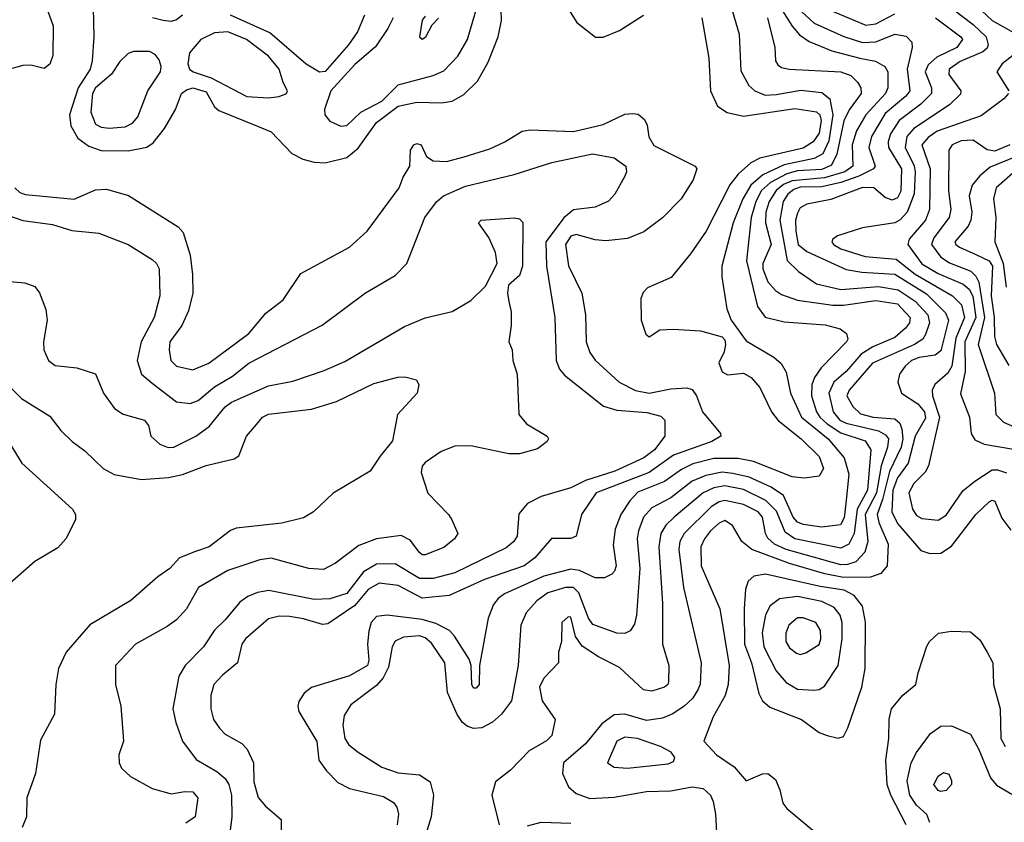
# Model space of a CAD drawing. Extents: x 501367 to 657802, y 482273 to 547541.
# Tile 19 of 256: x 519494 to 523140, y 504915 to 507888. Entities that reach past the tile are written whole.
import ezdxf

# ---------------------------------------------------------------- set-up
doc = ezdxf.new("R2010")
doc.units = 0

msp = doc.modelspace()

# ---------------------------------------------------------------- linework, layer by layer
at = {"layer": '0CON20XD'}
for points in [[(519564, 508015), (519617.8, 507865), (519617.1, 507755), (519605, 507723.3), (519585, 507706.7), (519535, 507719.2), (519505, 507718.9), (519425, 507696.2)], [(520876.8, 507895), (520856.7, 507855), (520812.1, 507787.9), (520735, 507722), (520646.8, 507625), (520622.2, 507555), (520624.4, 507535), (520642, 507512), (520683.1, 507493.1), (520705, 507496.6), (520756.9, 507545), (520835, 507586.7), (520895, 507646.9), (521025, 507681.8), (521065, 507699.1), (521116.6, 507753.4), (521152.1, 507815), (521209.4, 508010.6)], [(519765, 507987.1), (519768.8, 507825), (519761.9, 507735), (519754.7, 507705), (519710.7, 507635), (519678.6, 507535), (519683.3, 507495), (519709, 507449), (519749.7, 507419.7), (519795, 507403.3), (519895, 507402.5), (519965, 507416.1), (519988.3, 507431.7), (520030, 507485), (520070.6, 507555), (520092.9, 507615), (520111.5, 507628.5), (520135, 507635.5), (520185, 507621.2), (520215, 507565.6), (520231.8, 507551.7), (520375, 507493.8), (520425, 507472.7), (520502.3, 507392.3), (520541.9, 507371.9), (520585, 507360), (520625, 507358.2), (520705, 507377.2), (520747.4, 507412.6), (520815, 507507.4), (520895, 507568), (520965, 507582.5), (521055, 507580), (521095, 507586.6), (521138.8, 507611.2), (521189.6, 507660.4), (521229, 507731), (521265.6, 507825), (521277.8, 507885), (521275.4, 507965)], [(522285.2, 507975), (522354.4, 507864.4), (522381.4, 507831.4), (522417.7, 507807.7), (522502.2, 507772.2), (522605.9, 507745.9), (522663.8, 507733.8), (522697.5, 507715), (522708.9, 507695), (522708.9, 507635), (522700.9, 507615), (522628, 507535), (522593.5, 507476.5), (522576.9, 507425), (522579.3, 507345), (522550.2, 507325), (522475, 507302.5), (522355, 507291.4), (522323.1, 507276.9), (522295.4, 507255), (522269.7, 507215), (522257.8, 507175), (522256.5, 507135), (522277.5, 507055), (522246.4, 506985), (522246.7, 506965), (522265, 506916.7), (522292.7, 506885), (522315, 506870.5), (522375, 506848.5), (522505, 506830.7), (522545, 506830.9), (522665, 506847.9), (522745.3, 506835.3), (522792, 506785), (522789, 506765), (522775.1, 506744.9), (522735, 506710.2), (522653.7, 506676.3), (522610.7, 506649.3), (522555.2, 506585), (522509.4, 506545), (522490.5, 506505), (522507.1, 506435), (522530.8, 506405), (522555, 506393.4), (522674.4, 506364.4), (522700.6, 506350.6), (522711.6, 506335), (522708, 506305), (522684.9, 506235.1), (522667.7, 506135), (522625.5, 506055), (522634.5, 505955.5), (522624.3, 505915), (522590, 505880), (522560.3, 505869.7), (522535, 505868.6), (522332.2, 505925), (522289.2, 505945), (522265, 505967.8), (522255.7, 505985), (522245.2, 506045), (522228.8, 506065), (522175, 506092.4), (522105, 506106.3), (522085, 506101.9), (522055, 506083.7), (521955.2, 505985), (521938.7, 505955), (521935.6, 505925), (521952.6, 505785), (522017.9, 505505), (522013.8, 505426.2), (522005.8, 505405), (521986.1, 505373.9), (521955.4, 505345), (521913.1, 505316.9), (521875, 505301.1), (521815, 505291.6), (521735, 505315.8), (521695, 505312.9), (521650.2, 505279.8), (521588.8, 505205), (521508, 505135), (521503.8, 505095), (521526.3, 505046.3), (521555, 505021.3), (521605, 505003.5), (521695, 505008), (521815, 505028.4), (521905, 505031.2), (521985, 505045.9), (522025, 505040), (522052.5, 505015), (522062.4, 504992.4), (522070.9, 504945), (522075.4, 504855)], [(522112, 507995), (522158, 507835), (522165, 507698.8), (522194.3, 507644.3), (522216.5, 507625), (522255, 507609), (522295, 507610.3), (522386.9, 507626.9), (522465, 507617.8), (522494.5, 507594.5), (522506, 507536), (522491, 507439), (522468.8, 507391.2), (522436.1, 507373.9), (522325, 507350.8), (522246.5, 507313.5), (522201.9, 507275), (522172.6, 507225), (522135.8, 507135), (522094.7, 506975), (522094.7, 506935), (522113.2, 506816.8), (522128.3, 506775), (522185, 506698.7), (522287.4, 506637.4), (522314.3, 506614.3), (522332.1, 506582.1), (522348.4, 506505), (522388.8, 506415), (522487.6, 506335), (522546.8, 506265), (522565.2, 506205), (522554, 506096), (522547.2, 506042.8), (522533.2, 506016.8), (522465, 506008.3), (522395, 506018), (522375, 506026.8), (522358.8, 506045), (522322.9, 506125), (522276.6, 506156.6), (522195, 506193), (522135, 506207.3), (522095, 506211.3), (522035, 506199.9), (521985, 506178.3), (521905, 506116.8), (521835, 506080), (521804.8, 506045), (521785.2, 505995), (521780.2, 505965), (521790.4, 505855), (521778.3, 505681.7), (521771.2, 505648.8), (521755, 505623.8), (521735, 505614.1), (521705, 505614.8), (521616.9, 505646.9), (521600.9, 505670.9), (521565.2, 505765), (521544.5, 505784.5)], [(523015, 507961.3), (523095, 507885.6), (523185.9, 507835)], [(520096.7, 507905), (520075, 507887.7), (520055, 507881.3), (520025.3, 507885.3), (519986, 507895)], [(520770.4, 507905), (520745, 507843.1), (520711.6, 507795), (520625, 507696.3), (520604.2, 507694.2), (520555, 507723.3), (520419.9, 507839.9), (520275, 507904.8)], [(520995, 507901.2), (520985, 507886.7), (520974.4, 507825), (520985, 507816.2), (520998, 507825), (521021.2, 507868.8), (521045, 507893.3)], [(521528, 507925), (521557.3, 507877.3), (521627, 507823), (521655, 507823.3), (521715, 507848), (521804, 507905)], [(522375, 507931.5), (522436.8, 507875), (522546, 507826), (522615, 507803.6), (522665, 507805.5), (522735, 507834.3), (522777.3, 507827.3), (522797.5, 507805), (522798.7, 507785), (522781.2, 507705), (522790.2, 507625), (522775.7, 507605), (522699.4, 507540.6), (522648.8, 507455), (522639.3, 507415), (522661.9, 507345), (522656.6, 507335), (522602, 507308), (522534.7, 507285.3), (522465, 507268.5), (522385, 507267.3), (522360.8, 507259.2), (522338.5, 507241.5), (522321.9, 507215), (522308.5, 507145), (522335.8, 506995.8), (522378.8, 506955), (522445, 506909.7), (522535, 506887.9), (522675, 506900.1), (522747.7, 506887.7), (522810.6, 506845), (522856.9, 506795), (522863.7, 506765), (522848.5, 506721.5), (522838.2, 506705), (522807.6, 506685), (522652.3, 506615), (522566.3, 506515), (522557.1, 506495), (522579.3, 506455), (522607.9, 506427.9), (522655, 506415.5), (522735, 506409.2), (522753.2, 506393.2), (522761.1, 506371.1), (522764.5, 506335), (522757.9, 506305), (522715.3, 506214.7), (522689.5, 506110.5), (522669.2, 506055), (522675.5, 506025), (522710, 505945), (522706.6, 505865), (522683, 505837), (522645, 505822.3), (522545, 505821.9), (522475.7, 505835.7), (522345, 505873.1), (522205.3, 505925), (522167.8, 505955), (522133.8, 506013.8), (522105, 506032.2), (522085, 506023.2), (522052.4, 505995), (522030, 505965), (522017, 505935), (522017.6, 505865), (522086.3, 505705), (522121.6, 505495), (522117.5, 505425), (522107.1, 505385), (522062.5, 505305), (522027.1, 505215), (522074.6, 505164.6), (522140.3, 505120.3), (522185, 505068), (522245, 505094), (522265, 505096), (522292.9, 505072.9), (522308.6, 505035), (522320.8, 504985), (522335, 504966), (522485, 504841.5)], [(522475, 507931.6), (522627.8, 507867.8), (522665, 507873), (522735, 507909.2)], [(522948.3, 507928.3), (523025, 507870), (523073.1, 507825), (523080.2, 507795), (523076.9, 507783.1), (523061.3, 507768.7), (522976.4, 507733.6), (522936.2, 507705), (522935.2, 507685), (522979.6, 507625), (522978.3, 507611.7), (522937.3, 507572.7), (522805, 507485.2), (522779.4, 507455), (522773.1, 507415), (522806.6, 507346.6), (522810.3, 507325), (522807, 507243), (522780.6, 507175), (522755, 507147), (522735, 507135.2), (522615, 507117), (522522.3, 507087.7), (522505.4, 507075), (522501.8, 507065), (522507.5, 507055), (522535, 507039.3), (522625, 507010.8), (522740.4, 507000.4), (522810, 506945), (522948.6, 506865), (522981.6, 506831.6), (522993, 506785), (522961.2, 506708.8), (522945.9, 506604.1), (522931.9, 506578.1), (522883.6, 506536.4), (522873.1, 506515), (522874, 506495), (522900.4, 506415), (522859.5, 506235), (522847.6, 506212.4), (522805, 506169.7), (522786.5, 506135), (522800.5, 506075), (522815, 506050.9), (522835, 506040), (522895, 506033.6), (522925, 506052.7), (522987.4, 506142.6), (523031.2, 506178.8), (523095, 506220), (523115, 506220.2), (523149.1, 506209.1)], [(522020, 507895), (522045.9, 507745), (522052.9, 507625), (522077.7, 507567.7), (522114.6, 507544.6), (522175, 507531.2), (522365, 507558.8), (522445, 507546.8), (522457.8, 507535), (522462.2, 507515), (522455, 507468.2), (522432.9, 507435), (522395, 507412.4), (522234.5, 507375.5), (522202.3, 507357.7), (522154.8, 507315.2), (522124.3, 507275.7), (522036, 507104), (521978.8, 507021.2), (521907, 506933), (521818.8, 506895), (521802.6, 506877.4), (521794.4, 506855), (521795.7, 506775), (521813.1, 506723.1), (521825, 506713.3), (521865, 506738.8), (521915, 506741.9), (522015, 506735.3), (522095, 506713.1), (522105, 506701.5), (522108.3, 506685), (522102.7, 506657.3), (522083.5, 506616.5), (522095, 506583.1), (522115, 506572.7), (522175, 506578.2), (522202.8, 506562.8), (522234.7, 506525), (522278.4, 506435), (522303.2, 506403.2), (522388.4, 506335), (522455, 506269.6), (522470.7, 506225), (522455, 506196.8), (522400.9, 506189.1), (522355.3, 506194.7), (522211, 506251), (522155, 506262.6), (522065, 506262.6), (521986.6, 506243.3), (521945, 506222.3), (521882.2, 506177.8), (521782.8, 506137.2), (521753.9, 506106.1), (521720.8, 506055), (521699.8, 506000.2), (521692.1, 505942.1), (521703.2, 505865), (521697.1, 505845), (521686.4, 505833.6), (521659.2, 505820.8), (521625, 505820.3), (521567, 505847), (521535, 505852.8), (521435, 505826.2), (521289.1, 505760.9), (521265.8, 505744.2), (521248.8, 505721.2), (521229.1, 505670.9), (521196.9, 505495), (521195.4, 505425), (521185, 505411.1), (521175, 505411.9), (521168.5, 505425), (521166.4, 505495), (521158.7, 505518.7), (521104.8, 505604.8), (521085.2, 505625.2), (521035, 505651.5), (520985, 505665.5), (520855, 505682.4), (520815, 505677.7), (520795.4, 505655), (520787.1, 505622.9), (520781.4, 505575), (520787, 505515), (520781.4, 505495), (520715, 505457.3), (520575, 505414.2), (520547.5, 505392.5), (520528.3, 505361.7), (520524, 505345), (520528, 505325), (520594.3, 505214.3), (520602, 505145), (520630, 505105), (520672.4, 505062.4), (520715, 505040), (520840.7, 505010.7), (520877.8, 504987.8), (520890.5, 504970.5), (520897.3, 504945), (520892.3, 504905)], [(522262.9, 507895), (522290, 507785), (522293.3, 507735), (522301.2, 507721.2), (522315, 507711.1), (522344.2, 507704.2), (522535, 507694.8), (522571.7, 507681.7), (522596.7, 507656.7), (522609.5, 507635), (522609.8, 507615), (522565.6, 507554.4), (522546.4, 507513.6), (522520.1, 507389.9), (522500.8, 507349.2), (522465, 507332.8), (522375, 507327.8), (522335, 507317.3), (522274.9, 507285.1), (522241.7, 507255), (522220.7, 507215), (522202.6, 507155), (522186.2, 506995), (522225.9, 506825), (522255, 506786.2), (522325, 506769.1), (522477.3, 506757.3), (522532.8, 506742.8), (522555.6, 506725), (522560.4, 506705), (522556.1, 506695), (522462, 506598), (522437.7, 506562.3), (522427.9, 506535), (522425.8, 506495), (522445.2, 506435), (522457.2, 506415), (522485, 506390.9), (522535, 506357.9), (522625, 506328), (522645.6, 506295), (522634.2, 506145), (522595.1, 506074.9), (522584.3, 505985), (522564.7, 505945.3), (522535, 505929.7), (522365, 505964.9), (522329.4, 505989.4), (522296.9, 506066.9), (522256.8, 506106.8), (522175, 506147.7), (522105, 506160.8), (522065, 506154.1), (522025.3, 506134.7), (521917.5, 506045), (521887.3, 506015), (521868.3, 505985), (521860.6, 505935), (521874.8, 505724.8), (521874.3, 505574.3), (521897.5, 505495), (521896.4, 505435), (521894.3, 505425), (521882, 505415), (521835, 505400), (521804.4, 505405), (521715, 505488.2), (521637.6, 505527.6), (521577.3, 505567.3), (521552.7, 505602.7), (521535, 505674.2), (521525, 505675.7), (521502, 505655), (521500, 505585), (521489.4, 505545), (521488.9, 505505), (521435, 505449.1), (521418.9, 505415), (521428.7, 505365), (521477.5, 505295), (521465, 505236.7), (521445, 505216.7), (521380.7, 505179.3), (521312, 505108), (521255.7, 505065), (521242.5, 505015), (521270, 504905)], [(522885.3, 507895), (522979.3, 507825), (522985.3, 507815), (522964.6, 507785), (522890.5, 507749.5), (522858.9, 507721.1), (522847.7, 507695), (522870.9, 507635), (522870.9, 507615), (522831.6, 507575), (522751.3, 507515), (522718.6, 507465), (522710.2, 507435), (522711.4, 507415), (522759.2, 507335), (522757, 507253), (522745, 507228.6), (522725, 507219.8), (522699.5, 507229.5), (522656.7, 507265), (522615, 507266.4), (522498.1, 507221.9), (522409.2, 507205), (522385, 507190.9), (522375, 507171.9), (522367.6, 507145), (522367.9, 507105), (522377.6, 507055), (522409.7, 507029.7), (522555, 506962.4), (522612.5, 506952.5), (522735, 506945.1), (522851.9, 506871.9), (522922.3, 506802.3), (522933.6, 506775), (522905, 506661.6), (522885, 506645.7), (522825, 506637.2), (522796.8, 506625), (522773.1, 506605), (522751.8, 506575), (522746.6, 506545), (522760, 506505), (522819.8, 506465), (522844.6, 506435), (522848, 506412), (522810.2, 506345), (522784.7, 506245.3), (522745, 506190.4), (522727.3, 506145), (522724.1, 506065), (522745, 506021.1), (522831.9, 505921.9), (522865, 505910.5), (522905, 505911.2), (522945, 505938.2), (523035.5, 506055), (523085, 506101.5), (523095, 506108.5), (523105, 506104.4), (523131.7, 506041.7), (523165, 505997.1)], [(520415, 507598.2), (520455, 507603.1), (520482, 507615), (520485.8, 507625), (520469.1, 507655), (520455.3, 507705), (520415, 507752.3), (520334.1, 507814.1), (520265, 507842.8), (520215, 507839.8), (520164.5, 507815), (520122.7, 507765), (520116, 507725), (520122.7, 507705), (520136.4, 507695), (520202.4, 507672.4), (520335, 507603.2), (520415, 507598.2)], [(519825, 507486), (519885, 507491.7), (519911.1, 507505), (519931.6, 507528.4), (519968.1, 507625), (520015.9, 507695), (520017.3, 507715), (520009.9, 507739.9), (519995, 507759.5), (519975, 507770.4), (519915, 507770), (519895, 507762.7), (519865, 507732.7), (519834.3, 507685.7), (519775, 507635.2), (519763.4, 507615), (519757.5, 507545), (519775, 507500.6), (519795, 507489.8), (519825, 507486)], [(523172.5, 507755), (523132, 507725), (523112.3, 507695), (523157.1, 507625)], [(523156.2, 507615), (523139.2, 507595), (523055, 507531.9), (522892.2, 507475), (522857.9, 507452.1), (522835.2, 507425), (522865.4, 507335), (522864, 507185), (522848.7, 507145), (522788.7, 507075), (522783.3, 507055), (522835, 506984.1), (522895, 506948.3), (522988.7, 506908.7), (523010.3, 506890.3), (523023.9, 506863.9), (523035.1, 506785), (522994.3, 506695), (522995.7, 506585), (522977.9, 506502.1), (523011.1, 506415), (523017.5, 506355), (523031.5, 506331.5), (523065.3, 506315.3), (523175, 506297.6)], [(519476.2, 507265), (519495, 507248), (519515, 507240), (519695, 507222.9), (519775, 507257.5), (519815, 507260.5), (519896.3, 507236.3), (520080.4, 507120.4), (520099.1, 507099.1), (520125.3, 507015.3), (520134.1, 506944.1), (520134.7, 506875), (520119.1, 506809.1), (520094.8, 506755.2), (520050.3, 506695), (520047.7, 506665), (520053.6, 506625), (520075, 506604.5), (520135, 506590.8), (520194.3, 506615), (520342.2, 506725), (520405, 506800.5), (520469.6, 506850.4), (520535, 506947.5), (520715, 507045.6), (520780.8, 507105), (520898.9, 507265), (520914.3, 507305), (520938.8, 507345), (520941.2, 507405), (520953.3, 507425), (520965, 507429.2), (520981.2, 507425), (521001.1, 507381.1), (521025.5, 507365.5), (521075, 507362.7), (521139.6, 507379.6), (521235, 507409.3), (521290.8, 507435), (521355, 507474.5), (521385, 507479.5), (521545, 507473.6), (521655, 507499.3), (521735, 507537.5), (521765, 507540.8), (521785, 507538), (521808.3, 507518.3), (521817.6, 507497.6), (521823.6, 507453.6), (521842.2, 507422.2), (521995.7, 507345), (522001.9, 507335), (521987.8, 507295), (521943.1, 507225), (521875, 507154.4), (521805, 507102.2), (521745, 507077.1), (521665, 507069.2), (521625, 507072.5), (521555, 507091.9), (521535, 507086.2), (521514.8, 507055), (521526.3, 506976.3)], [(523160.7, 507425), (523105, 507401.4), (523076.4, 507406.4), (523025, 507441.9), (522980.9, 507439.1), (522947.3, 507425), (522934.7, 507405), (522933.7, 507255), (522941.9, 507185), (522936.8, 507155), (522879.6, 507080.4), (522871.4, 507055), (522905, 507008), (522936.9, 506986.9), (523016.2, 506956.2), (523035, 506938), (523046, 506916), (523067.2, 506785), (523043.4, 506685), (523104.7, 506505), (523109.1, 506425), (523137.2, 506397.2), (523185, 506376.3)], [(519452.7, 507162.7), (519505, 507144.6), (519615, 507129.2), (519687.5, 507107.5), (519787.1, 507097.1), (519895, 507054.6), (519985, 506999.4), (520001.1, 506985), (520010.3, 506965), (520013.3, 506865), (519992.4, 506785), (519943.9, 506695), (519928.9, 506625), (519944.7, 506575), (519985, 506541.7), (520075, 506472.5), (520125, 506466.7), (520155, 506476.7), (520215, 506527.5), (520282.3, 506567.7), (520342.3, 506615), (520613.5, 506756.5), (520775, 506876.5), (520885, 506940), (520927.1, 506985), (520994.8, 507155.2), (521037.2, 507212.8), (521064, 507236), (521145, 507271.1), (521325.8, 507315), (521465, 507358.6), (521615, 507391.6), (521695, 507375.8), (521738.7, 507345), (521741.1, 507325), (521733.5, 507306.5), (521697.8, 507242.2), (521674.3, 507215.7), (521625, 507193.5), (521545, 507183.1), (521510.8, 507155), (521442.9, 507065), (521444.8, 506975), (521476.4, 506785), (521480.7, 506625), (521493, 506593), (521511.5, 506571.5), (521655.7, 506455.7), (521705, 506441.7), (521817, 506433), (521868.7, 506418.7), (521883.1, 506405), (521883.7, 506345), (521845.1, 506294.9), (521805.4, 506265), (521698.2, 506215), (521589.5, 506180.5), (521535, 506153.3), (521425, 506121.5), (521374.6, 506095.4), (521342.8, 506057.2), (521336.1, 505975), (521323.6, 505955), (521295, 505931.8), (521105, 505838.8), (521025, 505817.7), (520975, 505817.7), (520885, 505872.5), (520815, 505870.6), (520767.1, 505842.9), (520705, 505762.1), (520642.6, 505742.6), (520585, 505740), (520416.4, 505773.6), (520375, 505766.5), (520338.4, 505751.6), (520309.7, 505730.3), (520255.4, 505665), (520215, 505626.8), (520175.2, 505564.8), (520106.7, 505495), (520083.6, 505456.4), (520061.5, 505335), (520071.8, 505285), (520096.8, 505215), (520147.6, 505147.6), (520223.4, 505103.4), (520255, 505077.3), (520268.7, 505055), (520278.1, 505015), (520279.6, 504935), (520269.3, 504855)], [(523187.5, 507382.5), (523088.5, 507341.5), (523049.8, 507310.2), (523021.1, 507275), (523010, 507235), (523019.6, 507175), (523016.5, 507145), (523006.5, 507123.5), (522957.8, 507065), (522960.7, 507055), (522973.9, 507045), (523035, 507018.4), (523084.3, 506994.3), (523096.9, 506975), (523091.3, 506865), (523102.6, 506785), (523104, 506714), (523111.7, 506685), (523156.9, 506606.9)], [(523181.5, 507328.5), (523110.7, 507265), (523100.9, 507225), (523109.3, 507155), (523105.1, 507065), (523136.2, 506985), (523147, 506897)], [(519385, 506923.8), (519512.9, 506912.9), (519549.4, 506899.4), (519566.7, 506876.7), (519591.2, 506815), (519595.4, 506775), (519582.2, 506695), (519583.1, 506665), (519600, 506625), (519625, 506607.5), (519705, 506598.8), (519775, 506576.7), (519804.4, 506505), (519845, 506447.5), (519877.2, 506427.2), (519956.7, 506405), (519971.2, 506385), (519980, 506345), (520012.5, 506315), (520043.5, 506303.5), (520065, 506304), (520146.7, 506345), (520195, 506381.3), (520255, 506454), (520278.3, 506471.7), (520415, 506531.8), (520505, 506549.1), (520621.5, 506588.5), (520697.6, 506622.4), (520918.6, 506751.4), (520995, 506783.5), (521095, 506806.9), (521165, 506847.5), (521218.7, 506901.3), (521262, 506985), (521256, 507025), (521231.7, 507081.7), (521193.3, 507135), (521202.5, 507145), (521325, 507154.2), (521345, 507150), (521357, 507137), (521355.9, 506975), (521345, 506940.8), (521304, 506905), (521300.8, 506875), (521305.9, 506844.1), (521314.2, 506805.8), (521314.3, 506755), (521305.8, 506695), (521318, 506665), (521320, 506625), (521335.7, 506575), (521342, 506425), (521370.7, 506390.7), (521447.5, 506345), (521452.5, 506335), (521447.5, 506325), (521411.7, 506298.3), (521345, 506280), (521305, 506279.5), (521165, 506309.5), (521105, 506308.5), (521055, 506288.8), (520995, 506247.8), (520984.4, 506234.4), (520980.3, 506210.3), (521005, 506134.2), (521082, 506055), (521094, 506035), (521116, 505985), (521104, 505965), (521065, 505933.3), (520995, 505905.6), (520985, 505905.6), (520975, 505914.4), (520939.5, 505959.5), (520907.1, 505977.1), (520815, 505964.7), (520750.4, 505939.6), (520664, 505875), (520618.5, 505851.5), (520564.7, 505854.7), (520425, 505893.7), (520382.9, 505887.1), (520265, 505847.8), (520156.2, 505785), (520111.5, 505705), (520074.4, 505665), (520040.1, 505639.9), (519922.9, 505575), (519848.6, 505495), (519848.1, 505425), (519868.5, 505345), (519877.7, 505232.3), (519878, 505215), (519860.8, 505165), (519862.5, 505135), (519870.8, 505115), (519904, 505085), (519985, 505040), (520055, 505020), (520105, 505029.4), (520135, 505028.1), (520154.2, 505005), (520144, 504935), (520108.8, 504911.2)], [(521526.3, 506976.3), (521575.3, 506875), (521588.9, 506795), (521592.3, 506695), (521605.2, 506655.2), (521625, 506626.5), (521714.5, 506545), (521774, 506514), (521825, 506503.9), (521905, 506520), (521965, 506524.4), (521985, 506518.1), (522000.5, 506495), (522023.3, 506435), (522089.2, 506355), (522090.8, 506345), (522056.9, 506325), (521915.1, 506274.9), (521825, 506210), (521628.5, 506135), (521574.7, 506055), (521554.3, 505975), (521535, 505965.5), (521463.5, 505966.5), (521401.3, 505895), (521362.3, 505865), (521215, 505814.4), (521085, 505755.3), (520985, 505745.2), (520895, 505791.9), (520825, 505800), (520785, 505776.6), (520735, 505718), (520635, 505650), (520615, 505646.9), (520545, 505668.4), (520492.7, 505677.3), (520455, 505678.7), (520415, 505668.9), (520329.6, 505595), (520317.1, 505575), (520300.5, 505505), (520245, 505460), (520213.4, 505425), (520202, 505385), (520201.3, 505335), (520211.1, 505295), (520233.4, 505263.4), (520255, 505241.2), (520316.9, 505206.9), (520336.1, 505186.1), (520359.5, 505135), (520360.5, 505065), (520376.9, 505006.9), (520404.6, 504974.6), (520462.5, 504925), (520462.5, 504885)], [(519447.2, 506537.2), (519500, 506485), (519605, 506418.9), (519646.1, 506366.1), (519688.6, 506325), (519735, 506290.6), (519803.1, 506225), (519843.5, 506203.5), (519945, 506185.2), (520045, 506191.7), (520096.3, 506203.7), (520185, 506236.2), (520288.8, 506261.2), (520305, 506272.5), (520334.4, 506345), (520371.4, 506388.6), (520392.9, 506415), (520415, 506426.9), (520575, 506445.3), (520666.6, 506473.4), (520805, 506540.4), (520894.2, 506564.2), (520920, 506565), (520963.8, 506553.8), (520972, 506535), (520965.7, 506505), (520892.9, 506425), (520875, 506327.5), (520828.3, 506271.7), (520792, 506215), (520655, 506134), (520582, 506065), (520545, 506042.5), (520465, 506022.5), (520295.5, 506004.5), (520275, 505996.2), (520195.6, 505935), (520145, 505917.7), (520085.6, 505894.4), (520050, 505855), (520005, 505823.6), (519905, 505736.4), (519754, 505646), (519666, 505545), (519637.5, 505485), (519628.2, 505425), (519623.3, 505315), (519571.4, 505218.6), (519552.9, 505095), (519520, 505005), (519518.8, 504935), (519503.3, 504895)], [(519458.9, 506315), (519501.4, 506245), (519689.2, 506075), (519700.8, 506055), (519700.8, 506035), (519664.6, 505965.4), (519635, 505931.1), (519549.5, 505880.5), (519415, 505763.1)], [(522525, 505226), (522545, 505232), (522561.5, 505265), (522612.4, 505415), (522624.7, 505485), (522626.4, 505656.4), (522614.7, 505715), (522585, 505754.7), (522547.8, 505775), (522458.7, 505788.7), (522256.4, 505833.6), (522212.9, 505827.1), (522191.4, 505808.6), (522181.9, 505778.1), (522176.5, 505705), (522178.6, 505575), (522203.7, 505505), (522231.8, 505391.8), (522245.3, 505365.3), (522271.6, 505341.6), (522389.4, 505295), (522455, 505247.5), (522485, 505236.9), (522525, 505226)], [(521544.5, 505784.5), (521515, 505784.8), (521450.4, 505765), (521409.2, 505735), (521369.4, 505690.6), (521349.4, 505645), (521339.7, 505495), (521314.7, 505365.3), (521278.1, 505315), (521244.7, 505285.3), (521205.3, 505264.7), (521175, 505261.8), (521151, 505271), (521134, 505284), (521113.8, 505313.8), (521078.7, 505395), (521068.7, 505505), (521018.7, 505578.7), (520995, 505597.7), (520974.8, 505605.2), (520915, 505600), (520885, 505585.8), (520873.8, 505565), (520860.3, 505489.7), (520840.5, 505449.5), (520815, 505421.6), (520719.9, 505350.1), (520695, 505310.8), (520691.2, 505275), (520697.8, 505225), (520712.3, 505202.3), (520747.1, 505175), (520835, 505118.6), (520895, 505098.3), (520975, 505090.4), (521014.6, 505064.6), (521026.9, 505015), (521018, 504935), (520993.4, 504855)], [(522435, 505404.7), (522455, 505407.3), (522475, 505419.6), (522525.3, 505495), (522540, 505595), (522539.8, 505655), (522532.2, 505682.2), (522510.6, 505710.6), (522465, 505732.6), (522375, 505751.4), (522308, 505742), (522273.5, 505716.5), (522256.2, 505683.8), (522243.9, 505616.1), (522250, 505565), (522295.8, 505475.8), (522332.9, 505432.9), (522375, 505408.4), (522435, 505404.7)], [(522385, 505536.2), (522405, 505542.3), (522455, 505573.5), (522461.2, 505595), (522459.1, 505625), (522442, 505655), (522395, 505672.2), (522375, 505672.7), (522342, 505645), (522331.4, 505615), (522331.9, 505585), (522345, 505561.5), (522370.9, 505540.9), (522385, 505536.2)], [(522776.9, 504905), (522720, 505015), (522706.3, 505055), (522701.4, 505145), (522712.7, 505225), (522713.5, 505296.5), (522722.9, 505335), (522764.2, 505385.8), (522812.9, 505425), (522821.1, 505468.9), (522853.2, 505566.8), (522864, 505585), (522896.7, 505615), (522945, 505622.5), (523015, 505620), (523050.3, 505590.3), (523077.5, 505545), (523098.1, 505505), (523100, 505425), (523125.7, 505335), (523127.3, 505225), (523143.9, 505195)], [(522864.5, 504914.5), (522853.6, 504943.6), (522815, 504978.4), (522790, 505015), (522781.2, 505068.8), (522796.1, 505135), (522815, 505172.7), (522866.9, 505243.1), (522905, 505270.5), (522945, 505271.8), (523015, 505241.5), (523046, 505185), (523088.9, 505078.9), (523111.7, 505051.7), (523168.8, 505018.8)], [(521745, 505114.7), (521895, 505130.8), (521915, 505140), (521920.8, 505155), (521906.7, 505175), (521867.5, 505195), (521782, 505225), (521735, 505230), (521705.6, 505215), (521671.4, 505135), (521695, 505118.8), (521745, 505114.7)], [(522905, 505028.6), (522895, 505032.9), (522880, 505055), (522895, 505085.8), (522915, 505099.2), (522935, 505093.3), (522945, 505070), (522944.3, 505055), (522925, 505032.5), (522905, 505028.6)], [(521375, 504902.2), (521424.6, 504915.4), (521535, 504911.4)]]:
    msp.add_lwpolyline(points, dxfattribs=at)

doc.saveas('drawing.dxf')
